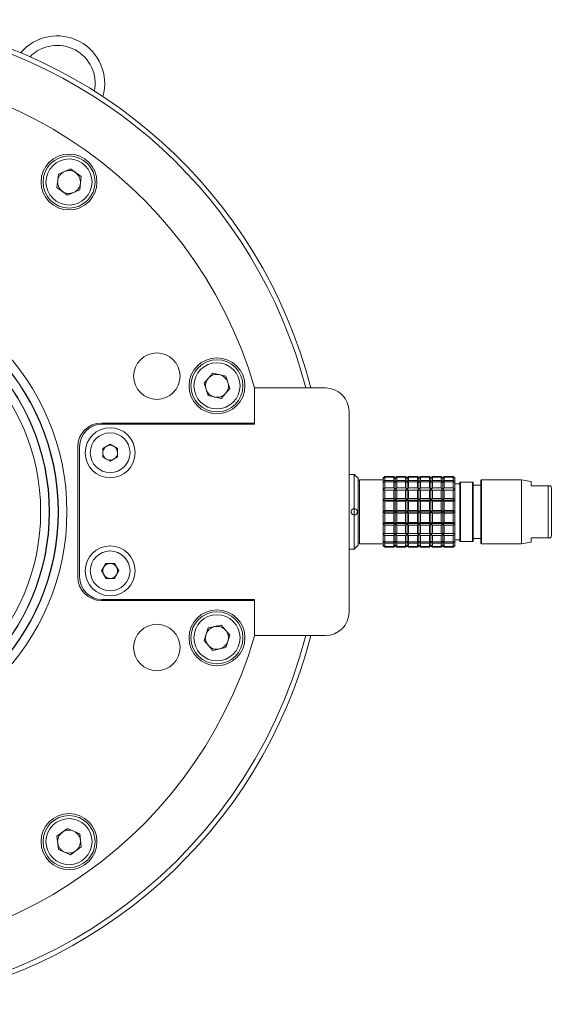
# Model space of a CAD drawing. Header units: inches. Extents: x -4.2 to 22.3, y -10.2 to 17.4.
# Tile 80 of 121: x 6.5 to 9.3, y 11.7 to 16.9. Entities that reach past the tile are written whole.
import ezdxf

# ---------------------------------------------------------------- set-up
doc = ezdxf.new("R2010")
doc.units = ezdxf.units.IN
doc.header["$MEASUREMENT"] = 0

msp = doc.modelspace()

# ---------------------------------------------------------------- linework, layer by layer
at = {"color": 7, "linetype": 'Continuous', "lineweight": 15}
for p, q in [((6.7205, 16.1156), (6.7843, 16.144)), ((6.8407, 16.103), (6.7843, 16.144)), ((6.7132, 16.0462), (6.7205, 16.1156)), ((6.8334, 16.0336), (6.8407, 16.103)), ((6.7132, 16.0462), (6.7697, 16.0052)), ((6.8334, 16.0336), (6.7697, 16.0052)), ((7.4919, 15.0111), (7.5386, 15.063)), ((7.5386, 15.063), (7.6069, 15.0485)), ((7.4919, 15.0111), (7.5135, 14.9447)), ((7.6285, 14.9821), (7.6069, 15.0485)), ((7.5818, 14.9302), (7.6285, 14.9821)), ((7.7597, 14.9857), (7.7597, 14.7994)), ((8.1347, 14.9854), (7.7597, 14.9854)), ((7.7597, 14.9854), (7.7597, 14.7944)), ((7.5818, 14.9302), (7.5135, 14.9447)), ((8.2597, 13.8004), (8.2597, 14.8604)), ((7.7597, 14.7994), (6.9477, 14.7994)), ((7.7597, 14.7944), (6.9527, 14.7944)), ((6.9552, 14.6653), (6.9944, 14.6883)), ((6.9944, 14.6883), (7.0339, 14.6659)), ((6.8227, 14.6744), (6.8227, 13.9864)), ((6.8327, 14.6744), (6.8327, 13.9864)), ((6.9555, 14.6199), (6.9552, 14.6653)), ((7.0339, 14.6659), (7.0342, 14.6204)), ((6.995, 14.5974), (6.9555, 14.6199)), ((7.0342, 14.6204), (6.995, 14.5974)), ((8.2873, 14.5272), (8.2597, 14.5272)), ((8.307, 14.5075), (8.2873, 14.5272)), ((8.2873, 14.347), (8.2873, 14.5272)), ((8.307, 14.1532), (8.307, 14.5075)), ((8.4408, 14.4997), (8.3148, 14.4997)), ((8.4487, 14.5174), (8.4408, 14.5095)), ((8.4408, 14.5068), (8.4487, 14.5157)), ((8.4487, 14.513), (8.4408, 14.5068)), ((8.4408, 14.5095), (8.4408, 14.5068)), ((8.4408, 14.5068), (8.4408, 14.4855)), ((8.4408, 14.4855), (8.4487, 14.496)), ((8.4487, 14.4883), (8.4408, 14.4855)), ((8.4408, 14.4855), (8.4408, 14.4455)), ((8.4959, 14.5174), (8.4487, 14.5174)), ((8.4487, 14.5157), (8.4487, 14.5174)), ((8.4487, 14.5157), (8.4959, 14.5157)), ((8.4487, 14.496), (8.4487, 14.513)), ((8.4959, 14.513), (8.4487, 14.513)), ((8.4487, 14.496), (8.4959, 14.496)), ((8.4487, 14.4564), (8.4487, 14.4883)), ((8.4959, 14.4883), (8.4487, 14.4883)), ((8.5038, 14.5095), (8.4959, 14.5174)), ((8.4959, 14.5157), (8.4959, 14.5174)), ((8.4959, 14.5157), (8.5038, 14.5068)), ((8.4959, 14.496), (8.4959, 14.513)), ((8.5038, 14.5068), (8.4959, 14.513)), ((8.4959, 14.496), (8.5038, 14.4855)), ((8.4959, 14.4564), (8.4959, 14.4883)), ((8.5038, 14.4855), (8.4959, 14.4883)), ((8.5117, 14.5174), (8.5038, 14.5095)), ((8.5038, 14.5068), (8.5117, 14.5157)), ((8.5117, 14.513), (8.5038, 14.5068)), ((8.5038, 14.5068), (8.5038, 14.5095)), ((8.5038, 14.4855), (8.5038, 14.5068)), ((8.5038, 14.4855), (8.5117, 14.496)), ((8.5117, 14.4883), (8.5038, 14.4855)), ((8.5038, 14.4455), (8.5038, 14.4855)), ((8.5589, 14.5174), (8.5117, 14.5174)), ((8.5117, 14.5157), (8.5117, 14.5174)), ((8.5117, 14.5157), (8.5589, 14.5157)), ((8.5117, 14.496), (8.5117, 14.513)), ((8.5589, 14.513), (8.5117, 14.513)), ((8.5117, 14.496), (8.5589, 14.496)), ((8.5117, 14.4564), (8.5117, 14.4883)), ((8.5589, 14.4883), (8.5117, 14.4883)), ((8.5668, 14.5095), (8.5589, 14.5174)), ((8.5589, 14.5157), (8.5589, 14.5174)), ((8.5589, 14.5157), (8.5668, 14.5068)), ((8.5589, 14.496), (8.5589, 14.513)), ((8.5668, 14.5068), (8.5589, 14.513)), ((8.5589, 14.496), (8.5668, 14.4855)), ((8.5589, 14.4564), (8.5589, 14.4883)), ((8.5668, 14.4855), (8.5589, 14.4883)), ((8.5747, 14.5174), (8.5668, 14.5095)), ((8.5668, 14.5068), (8.5747, 14.5157)), ((8.5747, 14.513), (8.5668, 14.5068)), ((8.5668, 14.5068), (8.5668, 14.5095)), ((8.5668, 14.4855), (8.5668, 14.5068)), ((8.5668, 14.4855), (8.5747, 14.496)), ((8.5747, 14.4883), (8.5668, 14.4855)), ((8.5668, 14.4455), (8.5668, 14.4855)), ((8.6219, 14.5174), (8.5747, 14.5174)), ((8.5747, 14.5157), (8.5747, 14.5174)), ((8.5747, 14.5157), (8.6219, 14.5157)), ((8.5747, 14.496), (8.5747, 14.513)), ((8.6219, 14.513), (8.5747, 14.513)), ((8.5747, 14.496), (8.6219, 14.496)), ((8.5747, 14.4564), (8.5747, 14.4883)), ((8.6219, 14.4883), (8.5747, 14.4883)), ((8.6298, 14.5095), (8.6219, 14.5174)), ((8.6219, 14.5157), (8.6219, 14.5174)), ((8.6219, 14.5157), (8.6298, 14.5068)), ((8.6219, 14.496), (8.6219, 14.513)), ((8.6298, 14.5068), (8.6219, 14.513)), ((8.6219, 14.496), (8.6298, 14.4855)), ((8.6219, 14.4564), (8.6219, 14.4883)), ((8.6298, 14.4855), (8.6219, 14.4883)), ((8.6377, 14.5174), (8.6298, 14.5095)), ((8.6298, 14.5068), (8.6377, 14.5157)), ((8.6377, 14.513), (8.6298, 14.5068)), ((8.6298, 14.5068), (8.6298, 14.5095)), ((8.6298, 14.4855), (8.6298, 14.5068)), ((8.6298, 14.4855), (8.6377, 14.496)), ((8.6377, 14.4883), (8.6298, 14.4855)), ((8.6298, 14.4455), (8.6298, 14.4855)), ((8.6849, 14.5174), (8.6377, 14.5174)), ((8.6377, 14.5157), (8.6377, 14.5174)), ((8.6377, 14.5157), (8.6849, 14.5157)), ((8.6377, 14.496), (8.6377, 14.513)), ((8.6849, 14.513), (8.6377, 14.513)), ((8.6377, 14.496), (8.6849, 14.496)), ((8.6377, 14.4564), (8.6377, 14.4883)), ((8.6849, 14.4883), (8.6377, 14.4883)), ((8.6928, 14.5095), (8.6849, 14.5174)), ((8.6849, 14.5157), (8.6849, 14.5174)), ((8.6849, 14.5157), (8.6928, 14.5068)), ((8.6849, 14.496), (8.6849, 14.513)), ((8.6928, 14.5068), (8.6849, 14.513)), ((8.6849, 14.496), (8.6928, 14.4855)), ((8.6849, 14.4564), (8.6849, 14.4883)), ((8.6928, 14.4855), (8.6849, 14.4883)), ((8.7007, 14.5174), (8.6928, 14.5095)), ((8.6928, 14.5068), (8.7007, 14.5157)), ((8.7007, 14.513), (8.6928, 14.5068)), ((8.6928, 14.5068), (8.6928, 14.5095)), ((8.6928, 14.4855), (8.6928, 14.5068)), ((8.6928, 14.4855), (8.7007, 14.496)), ((8.7007, 14.4883), (8.6928, 14.4855)), ((8.6928, 14.4455), (8.6928, 14.4855)), ((8.7479, 14.5174), (8.7007, 14.5174)), ((8.7007, 14.5157), (8.7007, 14.5174)), ((8.7007, 14.5157), (8.7479, 14.5157)), ((8.7007, 14.496), (8.7007, 14.513)), ((8.7479, 14.513), (8.7007, 14.513)), ((8.7007, 14.496), (8.7479, 14.496)), ((8.7007, 14.4564), (8.7007, 14.4883)), ((8.7479, 14.4883), (8.7007, 14.4883)), ((8.7558, 14.5095), (8.7479, 14.5174)), ((8.7479, 14.5157), (8.7479, 14.5174)), ((8.7479, 14.5157), (8.7558, 14.5068)), ((8.7479, 14.496), (8.7479, 14.513)), ((8.7558, 14.5068), (8.7479, 14.513)), ((8.7479, 14.496), (8.7558, 14.4855)), ((8.7479, 14.4564), (8.7479, 14.4883)), ((8.7558, 14.4855), (8.7479, 14.4883)), ((8.7636, 14.5174), (8.7558, 14.5095)), ((8.7558, 14.5068), (8.7636, 14.5157)), ((8.7636, 14.513), (8.7558, 14.5068)), ((8.7558, 14.5068), (8.7558, 14.5095)), ((8.7558, 14.4855), (8.7558, 14.5068)), ((8.7558, 14.4855), (8.7636, 14.496)), ((8.7636, 14.4883), (8.7558, 14.4855)), ((8.7558, 14.4455), (8.7558, 14.4855)), ((8.8109, 14.5174), (8.7636, 14.5174)), ((8.7636, 14.5157), (8.7636, 14.5174)), ((8.7636, 14.5157), (8.8109, 14.5157)), ((8.7636, 14.496), (8.7636, 14.513)), ((8.8109, 14.513), (8.7636, 14.513)), ((8.7636, 14.496), (8.8109, 14.496)), ((8.7636, 14.4564), (8.7636, 14.4883)), ((8.8109, 14.4883), (8.7636, 14.4883)), ((8.8188, 14.5095), (8.8109, 14.5174)), ((8.8109, 14.5157), (8.8109, 14.5174)), ((8.8109, 14.5157), (8.8188, 14.5068)), ((8.8109, 14.496), (8.8109, 14.513)), ((8.8188, 14.5068), (8.8109, 14.513)), ((8.8109, 14.496), (8.8188, 14.4855)), ((8.8109, 14.4564), (8.8109, 14.4883)), ((8.8188, 14.4855), (8.8109, 14.4883)), ((8.8188, 14.5068), (8.8188, 14.5095)), ((8.8188, 14.4855), (8.8188, 14.5068)), ((8.8188, 14.4455), (8.8188, 14.4855)), ((8.8463, 14.478), (8.8188, 14.478)), ((8.8463, 14.4879), (8.8463, 14.1729)), ((8.8503, 14.4879), (8.8463, 14.4879)), ((8.8503, 14.1729), (8.8503, 14.4879)), ((8.9133, 14.4879), (8.8503, 14.4879)), ((8.9133, 14.1729), (8.9133, 14.4879)), ((8.9172, 14.4879), (8.9133, 14.4879)), ((8.9172, 14.1729), (8.9172, 14.4879)), ((8.9605, 14.4997), (8.9566, 14.4957)), ((8.9566, 14.4957), (8.9566, 14.165)), ((9.1731, 14.4997), (8.9605, 14.4997)), ((8.9605, 14.1611), (8.9605, 14.4997)), ((9.2243, 14.4906), (9.1731, 14.4997)), ((9.1731, 14.1611), (9.1731, 14.4997)), ((9.2243, 14.4682), (9.2243, 14.4906)), ((8.4408, 14.4455), (8.4487, 14.4564)), ((8.4487, 14.4446), (8.4408, 14.4455)), ((8.4408, 14.4455), (8.4408, 14.3916)), ((8.4408, 14.4455), (8.5038, 14.4455)), ((8.4487, 14.4564), (8.4959, 14.4564)), ((8.4487, 14.4015), (8.4487, 14.4446)), ((8.4959, 14.4446), (8.4487, 14.4446)), ((8.4959, 14.4564), (8.5038, 14.4455)), ((8.5038, 14.4455), (8.4959, 14.4446)), ((8.4959, 14.4015), (8.4959, 14.4446)), ((8.5038, 14.4455), (8.5117, 14.4564)), ((8.5038, 14.3916), (8.5038, 14.4455)), ((8.5117, 14.4446), (8.5038, 14.4455)), ((8.5038, 14.4455), (8.5668, 14.4455)), ((8.5117, 14.4564), (8.5589, 14.4564)), ((8.5117, 14.4015), (8.5117, 14.4446)), ((8.5589, 14.4446), (8.5117, 14.4446)), ((8.5589, 14.4564), (8.5668, 14.4455)), ((8.5668, 14.4455), (8.5589, 14.4446)), ((8.5589, 14.4015), (8.5589, 14.4446)), ((8.5668, 14.4455), (8.5747, 14.4564)), ((8.5668, 14.3916), (8.5668, 14.4455)), ((8.5747, 14.4446), (8.5668, 14.4455)), ((8.5668, 14.4455), (8.6298, 14.4455)), ((8.5747, 14.4564), (8.6219, 14.4564)), ((8.5747, 14.4015), (8.5747, 14.4446)), ((8.6219, 14.4446), (8.5747, 14.4446)), ((8.6219, 14.4564), (8.6298, 14.4455)), ((8.6298, 14.4455), (8.6219, 14.4446)), ((8.6219, 14.4015), (8.6219, 14.4446)), ((8.6298, 14.4455), (8.6377, 14.4564)), ((8.6298, 14.3916), (8.6298, 14.4455)), ((8.6377, 14.4446), (8.6298, 14.4455)), ((8.6298, 14.4455), (8.6928, 14.4455)), ((8.6377, 14.4564), (8.6849, 14.4564)), ((8.6377, 14.4015), (8.6377, 14.4446)), ((8.6849, 14.4446), (8.6377, 14.4446)), ((8.6849, 14.4564), (8.6928, 14.4455)), ((8.6928, 14.4455), (8.6849, 14.4446)), ((8.6849, 14.4015), (8.6849, 14.4446)), ((8.6928, 14.4455), (8.7007, 14.4564)), ((8.6928, 14.3916), (8.6928, 14.4455)), ((8.7007, 14.4446), (8.6928, 14.4455)), ((8.6928, 14.4455), (8.7558, 14.4455)), ((8.7007, 14.4564), (8.7479, 14.4564)), ((8.7007, 14.4015), (8.7007, 14.4446)), ((8.7479, 14.4446), (8.7007, 14.4446)), ((8.7479, 14.4564), (8.7558, 14.4455)), ((8.7558, 14.4455), (8.7479, 14.4446)), ((8.7479, 14.4015), (8.7479, 14.4446)), ((8.7558, 14.4455), (8.7636, 14.4564)), ((8.7558, 14.3916), (8.7558, 14.4455)), ((8.7636, 14.4446), (8.7558, 14.4455)), ((8.7558, 14.4455), (8.8188, 14.4455)), ((8.7636, 14.4564), (8.8109, 14.4564)), ((8.7636, 14.4015), (8.7636, 14.4446)), ((8.8109, 14.4446), (8.7636, 14.4446)), ((8.8109, 14.4564), (8.8188, 14.4455)), ((8.8188, 14.4455), (8.8109, 14.4446)), ((8.8109, 14.4015), (8.8109, 14.4446)), ((8.8188, 14.3916), (8.8188, 14.4455)), ((8.9566, 14.4721), (8.9172, 14.4721)), ((9.2959, 14.4682), (9.2243, 14.4682)), ((9.3034, 14.4682), (9.2959, 14.4682)), ((9.3143, 14.4682), (9.3034, 14.4682)), ((9.3143, 14.1926), (9.3143, 14.4682)), ((8.4408, 14.3916), (8.4487, 14.4015)), ((8.4408, 14.3916), (8.4408, 14.3304)), ((8.4487, 14.387), (8.4408, 14.3916)), ((8.4408, 14.3916), (8.5038, 14.3916)), ((8.4487, 14.4015), (8.4959, 14.4015)), ((8.4487, 14.3381), (8.4487, 14.387)), ((8.4959, 14.387), (8.4487, 14.387)), ((8.4959, 14.4015), (8.5038, 14.3916)), ((8.5038, 14.3916), (8.4959, 14.387)), ((8.4959, 14.3381), (8.4959, 14.387)), ((8.5038, 14.3916), (8.5117, 14.4015)), ((8.5038, 14.3304), (8.5038, 14.3916)), ((8.5117, 14.387), (8.5038, 14.3916)), ((8.5038, 14.3916), (8.5668, 14.3916)), ((8.5117, 14.4015), (8.5589, 14.4015)), ((8.5117, 14.3381), (8.5117, 14.387)), ((8.5589, 14.387), (8.5117, 14.387)), ((8.5589, 14.4015), (8.5668, 14.3916)), ((8.5668, 14.3916), (8.5589, 14.387)), ((8.5589, 14.3381), (8.5589, 14.387)), ((8.5668, 14.3916), (8.5747, 14.4015)), ((8.5668, 14.3304), (8.5668, 14.3916)), ((8.5747, 14.387), (8.5668, 14.3916)), ((8.5668, 14.3916), (8.6298, 14.3916)), ((8.5747, 14.4015), (8.6219, 14.4015)), ((8.5747, 14.3381), (8.5747, 14.387)), ((8.6219, 14.387), (8.5747, 14.387)), ((8.6219, 14.4015), (8.6298, 14.3916)), ((8.6298, 14.3916), (8.6219, 14.387)), ((8.6219, 14.3381), (8.6219, 14.387)), ((8.6298, 14.3916), (8.6377, 14.4015)), ((8.6298, 14.3304), (8.6298, 14.3916)), ((8.6377, 14.387), (8.6298, 14.3916)), ((8.6298, 14.3916), (8.6928, 14.3916)), ((8.6377, 14.4015), (8.6849, 14.4015)), ((8.6377, 14.3381), (8.6377, 14.387)), ((8.6849, 14.387), (8.6377, 14.387)), ((8.6849, 14.4015), (8.6928, 14.3916)), ((8.6928, 14.3916), (8.6849, 14.387)), ((8.6849, 14.3381), (8.6849, 14.387)), ((8.6928, 14.3916), (8.7007, 14.4015)), ((8.6928, 14.3304), (8.6928, 14.3916)), ((8.7007, 14.387), (8.6928, 14.3916)), ((8.6928, 14.3916), (8.7558, 14.3916)), ((8.7007, 14.4015), (8.7479, 14.4015)), ((8.7007, 14.3381), (8.7007, 14.387)), ((8.7479, 14.387), (8.7007, 14.387)), ((8.7479, 14.4015), (8.7558, 14.3916)), ((8.7558, 14.3916), (8.7479, 14.387)), ((8.7479, 14.3381), (8.7479, 14.387)), ((8.7558, 14.3916), (8.7636, 14.4015)), ((8.7558, 14.3304), (8.7558, 14.3916)), ((8.7636, 14.387), (8.7558, 14.3916)), ((8.7558, 14.3916), (8.8188, 14.3916)), ((8.7636, 14.4015), (8.8109, 14.4015)), ((8.7636, 14.3381), (8.7636, 14.387)), ((8.8109, 14.387), (8.7636, 14.387)), ((8.8109, 14.4015), (8.8188, 14.3916)), ((8.8188, 14.3916), (8.8109, 14.387)), ((8.8109, 14.3381), (8.8109, 14.387)), ((8.8188, 14.3304), (8.8188, 14.3916)), ((8.2873, 14.3137), (8.2873, 14.347)), ((8.4408, 14.3304), (8.4487, 14.3381)), ((8.4408, 14.3304), (8.5038, 14.3304)), ((8.4487, 14.3227), (8.4408, 14.3304)), ((8.4408, 14.3304), (8.4408, 14.2691)), ((8.4487, 14.3381), (8.4959, 14.3381)), ((8.4959, 14.3227), (8.4487, 14.3227)), ((8.4487, 14.2737), (8.4487, 14.3227)), ((8.4959, 14.3381), (8.5038, 14.3304)), ((8.5038, 14.3304), (8.4959, 14.3227)), ((8.4959, 14.2737), (8.4959, 14.3227)), ((8.5038, 14.3304), (8.5117, 14.3381)), ((8.5038, 14.2691), (8.5038, 14.3304)), ((8.5038, 14.3304), (8.5668, 14.3304)), ((8.5117, 14.3227), (8.5038, 14.3304)), ((8.5117, 14.3381), (8.5589, 14.3381)), ((8.5589, 14.3227), (8.5117, 14.3227)), ((8.5117, 14.2737), (8.5117, 14.3227)), ((8.5589, 14.3381), (8.5668, 14.3304)), ((8.5668, 14.3304), (8.5589, 14.3227)), ((8.5589, 14.2737), (8.5589, 14.3227)), ((8.5668, 14.3304), (8.5747, 14.3381)), ((8.5668, 14.3304), (8.6298, 14.3304)), ((8.5747, 14.3227), (8.5668, 14.3304)), ((8.5668, 14.2691), (8.5668, 14.3304)), ((8.5747, 14.3381), (8.6219, 14.3381)), ((8.6219, 14.3227), (8.5747, 14.3227)), ((8.5747, 14.2737), (8.5747, 14.3227)), ((8.6219, 14.3381), (8.6298, 14.3304)), ((8.6298, 14.3304), (8.6219, 14.3227)), ((8.6219, 14.2737), (8.6219, 14.3227)), ((8.6298, 14.3304), (8.6377, 14.3381)), ((8.6377, 14.3227), (8.6298, 14.3304)), ((8.6298, 14.3304), (8.6928, 14.3304)), ((8.6298, 14.2691), (8.6298, 14.3304)), ((8.6377, 14.3381), (8.6849, 14.3381)), ((8.6849, 14.3227), (8.6377, 14.3227)), ((8.6377, 14.2737), (8.6377, 14.3227)), ((8.6849, 14.3381), (8.6928, 14.3304)), ((8.6928, 14.3304), (8.6849, 14.3227)), ((8.6849, 14.2737), (8.6849, 14.3227)), ((8.6928, 14.3304), (8.7007, 14.3381)), ((8.6928, 14.2691), (8.6928, 14.3304)), ((8.7007, 14.3227), (8.6928, 14.3304)), ((8.6928, 14.3304), (8.7558, 14.3304)), ((8.7007, 14.3381), (8.7479, 14.3381)), ((8.7007, 14.2737), (8.7007, 14.3227)), ((8.7479, 14.3227), (8.7007, 14.3227)), ((8.7479, 14.3381), (8.7558, 14.3304)), ((8.7558, 14.3304), (8.7479, 14.3227)), ((8.7479, 14.2737), (8.7479, 14.3227)), ((8.7558, 14.3304), (8.7636, 14.3381)), ((8.7636, 14.3227), (8.7558, 14.3304)), ((8.7558, 14.3304), (8.8188, 14.3304)), ((8.7558, 14.2691), (8.7558, 14.3304)), ((8.7636, 14.3381), (8.8109, 14.3381)), ((8.8109, 14.3227), (8.7636, 14.3227)), ((8.7636, 14.2737), (8.7636, 14.3227)), ((8.8109, 14.3381), (8.8188, 14.3304)), ((8.8188, 14.3304), (8.8109, 14.3227)), ((8.8109, 14.2737), (8.8109, 14.3227)), ((8.8188, 14.2691), (8.8188, 14.3304)), ((8.2873, 14.1335), (8.2873, 14.3137)), ((8.4408, 14.2691), (8.4487, 14.2737)), ((8.5038, 14.2691), (8.4408, 14.2691)), ((8.4487, 14.2592), (8.4408, 14.2691)), ((8.4408, 14.2691), (8.4408, 14.2152)), ((8.4487, 14.2737), (8.4959, 14.2737)), ((8.4959, 14.2737), (8.5038, 14.2691)), ((8.5038, 14.2691), (8.4959, 14.2592)), ((8.5038, 14.2691), (8.5117, 14.2737)), ((8.5668, 14.2691), (8.5038, 14.2691)), ((8.5038, 14.2152), (8.5038, 14.2691)), ((8.5117, 14.2592), (8.5038, 14.2691)), ((8.5117, 14.2737), (8.5589, 14.2737)), ((8.5589, 14.2737), (8.5668, 14.2691)), ((8.5668, 14.2691), (8.5589, 14.2592)), ((8.5668, 14.2691), (8.5747, 14.2737)), ((8.6298, 14.2691), (8.5668, 14.2691)), ((8.5668, 14.2152), (8.5668, 14.2691)), ((8.5747, 14.2592), (8.5668, 14.2691)), ((8.5747, 14.2737), (8.6219, 14.2737)), ((8.6219, 14.2737), (8.6298, 14.2691)), ((8.6298, 14.2691), (8.6219, 14.2592)), ((8.6298, 14.2691), (8.6377, 14.2737)), ((8.6928, 14.2691), (8.6298, 14.2691)), ((8.6377, 14.2592), (8.6298, 14.2691)), ((8.6298, 14.2152), (8.6298, 14.2691)), ((8.6377, 14.2737), (8.6849, 14.2737)), ((8.6849, 14.2737), (8.6928, 14.2691)), ((8.6928, 14.2691), (8.6849, 14.2592)), ((8.6928, 14.2691), (8.7007, 14.2737)), ((8.7558, 14.2691), (8.6928, 14.2691)), ((8.6928, 14.2152), (8.6928, 14.2691)), ((8.7007, 14.2592), (8.6928, 14.2691)), ((8.7007, 14.2737), (8.7479, 14.2737)), ((8.7479, 14.2737), (8.7558, 14.2691)), ((8.7558, 14.2691), (8.7479, 14.2592)), ((8.7558, 14.2691), (8.7636, 14.2737)), ((8.8188, 14.2691), (8.7558, 14.2691)), ((8.7636, 14.2592), (8.7558, 14.2691)), ((8.7558, 14.2152), (8.7558, 14.2691)), ((8.7636, 14.2737), (8.8109, 14.2737)), ((8.8109, 14.2737), (8.8188, 14.2691)), ((8.8188, 14.2691), (8.8109, 14.2592)), ((8.8188, 14.2152), (8.8188, 14.2691)), ((8.4408, 14.2152), (8.4487, 14.2162)), ((8.4959, 14.2592), (8.4487, 14.2592)), ((8.4487, 14.2162), (8.4487, 14.2592)), ((8.4487, 14.2162), (8.4959, 14.2162)), ((8.4959, 14.2162), (8.4959, 14.2592)), ((8.4959, 14.2162), (8.5038, 14.2152)), ((8.5038, 14.2152), (8.5117, 14.2162)), ((8.5117, 14.2162), (8.5117, 14.2592)), ((8.5589, 14.2592), (8.5117, 14.2592)), ((8.5117, 14.2162), (8.5589, 14.2162)), ((8.5589, 14.2162), (8.5589, 14.2592)), ((8.5589, 14.2162), (8.5668, 14.2152)), ((8.5668, 14.2152), (8.5747, 14.2162)), ((8.6219, 14.2592), (8.5747, 14.2592)), ((8.5747, 14.2162), (8.5747, 14.2592)), ((8.5747, 14.2162), (8.6219, 14.2162)), ((8.6219, 14.2162), (8.6219, 14.2592)), ((8.6219, 14.2162), (8.6298, 14.2152)), ((8.6298, 14.2152), (8.6377, 14.2162)), ((8.6849, 14.2592), (8.6377, 14.2592)), ((8.6377, 14.2162), (8.6377, 14.2592)), ((8.6377, 14.2162), (8.6849, 14.2162)), ((8.6849, 14.2162), (8.6849, 14.2592)), ((8.6849, 14.2162), (8.6928, 14.2152)), ((8.6928, 14.2152), (8.7007, 14.2162)), ((8.7479, 14.2592), (8.7007, 14.2592)), ((8.7007, 14.2162), (8.7007, 14.2592)), ((8.7007, 14.2162), (8.7479, 14.2162)), ((8.7479, 14.2162), (8.7479, 14.2592)), ((8.7479, 14.2162), (8.7558, 14.2152)), ((8.7558, 14.2152), (8.7636, 14.2162)), ((8.7636, 14.2162), (8.7636, 14.2592)), ((8.8109, 14.2592), (8.7636, 14.2592)), ((8.7636, 14.2162), (8.8109, 14.2162)), ((8.8109, 14.2162), (8.8109, 14.2592)), ((8.8109, 14.2162), (8.8188, 14.2152)), ((8.4408, 14.2152), (8.5038, 14.2152)), ((8.4487, 14.2044), (8.4408, 14.2152)), ((8.4408, 14.2152), (8.4408, 14.1752)), ((8.4408, 14.1752), (8.4487, 14.1724)), ((8.4487, 14.1647), (8.4408, 14.1752)), ((8.4408, 14.1752), (8.4408, 14.154)), ((8.4959, 14.2044), (8.4487, 14.2044)), ((8.4487, 14.1724), (8.4487, 14.2044)), ((8.4487, 14.1724), (8.4959, 14.1724)), ((8.4959, 14.1647), (8.4487, 14.1647)), ((8.4487, 14.1477), (8.4487, 14.1647)), ((8.5038, 14.2152), (8.4959, 14.2044)), ((8.4959, 14.1724), (8.4959, 14.2044)), ((8.4959, 14.1724), (8.5038, 14.1752)), ((8.5038, 14.1752), (8.4959, 14.1647)), ((8.4959, 14.1477), (8.4959, 14.1647)), ((8.5038, 14.2152), (8.5668, 14.2152)), ((8.5117, 14.2044), (8.5038, 14.2152)), ((8.5038, 14.1752), (8.5038, 14.2152)), ((8.5038, 14.1752), (8.5117, 14.1724)), ((8.5038, 14.154), (8.5038, 14.1752)), ((8.5117, 14.1647), (8.5038, 14.1752)), ((8.5589, 14.2044), (8.5117, 14.2044)), ((8.5117, 14.1724), (8.5117, 14.2044)), ((8.5117, 14.1724), (8.5589, 14.1724)), ((8.5117, 14.1477), (8.5117, 14.1647)), ((8.5589, 14.1647), (8.5117, 14.1647)), ((8.5668, 14.2152), (8.5589, 14.2044)), ((8.5589, 14.1724), (8.5589, 14.2044)), ((8.5589, 14.1724), (8.5668, 14.1752)), ((8.5668, 14.1752), (8.5589, 14.1647)), ((8.5589, 14.1477), (8.5589, 14.1647)), ((8.5668, 14.2152), (8.6298, 14.2152)), ((8.5668, 14.1752), (8.5668, 14.2152)), ((8.5747, 14.2044), (8.5668, 14.2152)), ((8.5668, 14.1752), (8.5747, 14.1724)), ((8.5747, 14.1647), (8.5668, 14.1752)), ((8.5668, 14.154), (8.5668, 14.1752)), ((8.6219, 14.2044), (8.5747, 14.2044)), ((8.5747, 14.1724), (8.5747, 14.2044)), ((8.5747, 14.1724), (8.6219, 14.1724)), ((8.6219, 14.1647), (8.5747, 14.1647)), ((8.5747, 14.1477), (8.5747, 14.1647)), ((8.6298, 14.2152), (8.6219, 14.2044)), ((8.6219, 14.1724), (8.6219, 14.2044)), ((8.6219, 14.1724), (8.6298, 14.1752)), ((8.6298, 14.1752), (8.6219, 14.1647)), ((8.6219, 14.1477), (8.6219, 14.1647)), ((8.6298, 14.2152), (8.6928, 14.2152)), ((8.6377, 14.2044), (8.6298, 14.2152)), ((8.6298, 14.1752), (8.6298, 14.2152)), ((8.6298, 14.1752), (8.6377, 14.1724)), ((8.6377, 14.1647), (8.6298, 14.1752)), ((8.6298, 14.154), (8.6298, 14.1752)), ((8.6849, 14.2044), (8.6377, 14.2044)), ((8.6377, 14.1724), (8.6377, 14.2044)), ((8.6377, 14.1724), (8.6849, 14.1724)), ((8.6849, 14.1647), (8.6377, 14.1647)), ((8.6377, 14.1477), (8.6377, 14.1647)), ((8.6928, 14.2152), (8.6849, 14.2044)), ((8.6849, 14.1724), (8.6849, 14.2044)), ((8.6849, 14.1724), (8.6928, 14.1752)), ((8.6928, 14.1752), (8.6849, 14.1647)), ((8.6849, 14.1477), (8.6849, 14.1647)), ((8.6928, 14.2152), (8.7558, 14.2152)), ((8.6928, 14.1752), (8.6928, 14.2152)), ((8.7007, 14.2044), (8.6928, 14.2152)), ((8.6928, 14.1752), (8.7007, 14.1724)), ((8.6928, 14.154), (8.6928, 14.1752)), ((8.7007, 14.1647), (8.6928, 14.1752)), ((8.7007, 14.1724), (8.7007, 14.2044)), ((8.7479, 14.2044), (8.7007, 14.2044)), ((8.7007, 14.1724), (8.7479, 14.1724)), ((8.7007, 14.1477), (8.7007, 14.1647)), ((8.7479, 14.1647), (8.7007, 14.1647)), ((8.7558, 14.2152), (8.7479, 14.2044)), ((8.7479, 14.1724), (8.7479, 14.2044)), ((8.7479, 14.1724), (8.7558, 14.1752)), ((8.7558, 14.1752), (8.7479, 14.1647)), ((8.7479, 14.1477), (8.7479, 14.1647)), ((8.7558, 14.2152), (8.8188, 14.2152)), ((8.7636, 14.2044), (8.7558, 14.2152)), ((8.7558, 14.1752), (8.7558, 14.2152)), ((8.7558, 14.1752), (8.7636, 14.1724)), ((8.7636, 14.1647), (8.7558, 14.1752)), ((8.7558, 14.154), (8.7558, 14.1752)), ((8.8109, 14.2044), (8.7636, 14.2044)), ((8.7636, 14.1724), (8.7636, 14.2044)), ((8.7636, 14.1724), (8.8109, 14.1724)), ((8.8109, 14.1647), (8.7636, 14.1647)), ((8.7636, 14.1477), (8.7636, 14.1647)), ((8.8188, 14.2152), (8.8109, 14.2044)), ((8.8109, 14.1724), (8.8109, 14.2044)), ((8.8109, 14.1724), (8.8188, 14.1752)), ((8.8188, 14.1752), (8.8109, 14.1647)), ((8.8109, 14.1477), (8.8109, 14.1647)), ((8.8188, 14.1752), (8.8188, 14.2152)), ((8.8188, 14.1827), (8.8463, 14.1827)), ((8.8188, 14.154), (8.8188, 14.1752)), ((8.8463, 14.1729), (8.8503, 14.1729)), ((8.8503, 14.1729), (8.9133, 14.1729)), ((8.9133, 14.1729), (8.9172, 14.1729)), ((8.9172, 14.1886), (8.9566, 14.1886)), ((8.9566, 14.165), (8.9605, 14.1611)), ((9.1731, 14.1611), (9.2243, 14.1701)), ((9.2243, 14.1701), (9.2243, 14.1926)), ((9.2243, 14.1926), (9.2959, 14.1926)), ((9.2959, 14.1926), (9.3034, 14.1926)), ((9.3034, 14.1926), (9.3143, 14.1926)), ((8.2597, 14.1335), (8.2873, 14.1335)), ((8.2873, 14.1335), (8.307, 14.1532)), ((8.3148, 14.1611), (8.4408, 14.1611)), ((8.4408, 14.154), (8.4487, 14.1477)), ((8.4487, 14.145), (8.4408, 14.154)), ((8.4408, 14.154), (8.4408, 14.1512)), ((8.4408, 14.1512), (8.4487, 14.1434)), ((8.4487, 14.1477), (8.4959, 14.1477)), ((8.4959, 14.145), (8.4487, 14.145)), ((8.4487, 14.1434), (8.4487, 14.145)), ((8.4487, 14.1434), (8.4959, 14.1434)), ((8.4959, 14.1477), (8.5038, 14.154)), ((8.5038, 14.154), (8.4959, 14.145)), ((8.4959, 14.1434), (8.5038, 14.1512)), ((8.4959, 14.1434), (8.4959, 14.145)), ((8.5038, 14.154), (8.5117, 14.1477)), ((8.5038, 14.1512), (8.5038, 14.154)), ((8.5117, 14.145), (8.5038, 14.154)), ((8.5038, 14.1512), (8.5117, 14.1434)), ((8.5117, 14.1477), (8.5589, 14.1477)), ((8.5117, 14.1434), (8.5117, 14.145)), ((8.5589, 14.145), (8.5117, 14.145)), ((8.5117, 14.1434), (8.5589, 14.1434)), ((8.5589, 14.1477), (8.5668, 14.154)), ((8.5668, 14.154), (8.5589, 14.145)), ((8.5589, 14.1434), (8.5668, 14.1512)), ((8.5589, 14.1434), (8.5589, 14.145)), ((8.5668, 14.154), (8.5747, 14.1477)), ((8.5747, 14.145), (8.5668, 14.154)), ((8.5668, 14.1512), (8.5668, 14.154)), ((8.5668, 14.1512), (8.5747, 14.1434)), ((8.5747, 14.1477), (8.6219, 14.1477)), ((8.6219, 14.145), (8.5747, 14.145)), ((8.5747, 14.1434), (8.5747, 14.145)), ((8.5747, 14.1434), (8.6219, 14.1434)), ((8.6219, 14.1477), (8.6298, 14.154)), ((8.6298, 14.154), (8.6219, 14.145)), ((8.6219, 14.1434), (8.6298, 14.1512)), ((8.6219, 14.1434), (8.6219, 14.145)), ((8.6298, 14.154), (8.6377, 14.1477)), ((8.6298, 14.1512), (8.6298, 14.154)), ((8.6377, 14.145), (8.6298, 14.154)), ((8.6298, 14.1512), (8.6377, 14.1434)), ((8.6377, 14.1477), (8.6849, 14.1477)), ((8.6377, 14.1434), (8.6377, 14.145)), ((8.6849, 14.145), (8.6377, 14.145)), ((8.6377, 14.1434), (8.6849, 14.1434)), ((8.6849, 14.1477), (8.6928, 14.154)), ((8.6928, 14.154), (8.6849, 14.145)), ((8.6849, 14.1434), (8.6928, 14.1512)), ((8.6849, 14.1434), (8.6849, 14.145)), ((8.6928, 14.154), (8.7007, 14.1477)), ((8.7007, 14.145), (8.6928, 14.154)), ((8.6928, 14.1512), (8.6928, 14.154)), ((8.6928, 14.1512), (8.7007, 14.1434)), ((8.7007, 14.1477), (8.7479, 14.1477)), ((8.7479, 14.145), (8.7007, 14.145)), ((8.7007, 14.1434), (8.7007, 14.145)), ((8.7007, 14.1434), (8.7479, 14.1434)), ((8.7479, 14.1477), (8.7558, 14.154)), ((8.7558, 14.154), (8.7479, 14.145)), ((8.7479, 14.1434), (8.7558, 14.1512)), ((8.7479, 14.1434), (8.7479, 14.145)), ((8.7558, 14.154), (8.7636, 14.1477)), ((8.7636, 14.145), (8.7558, 14.154)), ((8.7558, 14.1512), (8.7558, 14.154)), ((8.7558, 14.1512), (8.7636, 14.1434)), ((8.7636, 14.1477), (8.8109, 14.1477)), ((8.8109, 14.145), (8.7636, 14.145)), ((8.7636, 14.1434), (8.7636, 14.145)), ((8.7636, 14.1434), (8.8109, 14.1434)), ((8.8109, 14.1477), (8.8188, 14.154)), ((8.8188, 14.154), (8.8109, 14.145)), ((8.8109, 14.1434), (8.8188, 14.1512)), ((8.8109, 14.1434), (8.8109, 14.145)), ((8.8188, 14.1512), (8.8188, 14.154)), ((8.9605, 14.1611), (9.1731, 14.1611)), ((6.9493, 14.0179), (6.972, 14.0572)), ((6.972, 13.9785), (6.9493, 14.0179)), ((6.972, 14.0572), (7.0174, 14.0572)), ((7.0174, 14.0572), (7.0402, 14.0179)), ((7.0402, 14.0179), (7.0174, 13.9785)), ((7.0174, 13.9785), (6.972, 13.9785)), ((6.9477, 13.8614), (7.7597, 13.8614)), ((6.9527, 13.8664), (7.7597, 13.8664)), ((7.7597, 13.8664), (7.7597, 13.6754)), ((7.7597, 13.8614), (7.7597, 13.675)), ((7.5135, 13.716), (7.4919, 13.6496)), ((7.5135, 13.716), (7.5818, 13.7305)), ((7.5818, 13.7305), (7.6285, 13.6786)), ((7.5386, 13.5977), (7.4919, 13.6496)), ((7.6069, 13.6123), (7.6285, 13.6786)), ((7.7597, 13.6754), (8.1347, 13.6754)), ((7.5386, 13.5977), (7.6069, 13.6123)), ((6.7697, 12.6556), (6.7132, 12.6145)), ((6.7697, 12.6556), (6.8334, 12.6272)), ((6.7205, 12.5451), (6.7132, 12.6145)), ((6.8334, 12.6272), (6.8407, 12.5577)), ((6.7843, 12.5167), (6.8407, 12.5577)), ((6.7205, 12.5451), (6.7843, 12.5167))]:
    msp.add_line(p, q, dxfattribs=at)
at = {"color": 8, "linetype": 'Continuous', "lineweight": 15}
msp.add_line((8.3148, 14.1611), (8.3148, 14.4997), dxfattribs=at)
at = {"color": 7, "linetype": 'Continuous', "lineweight": 15}
for centre, radius in [((6.777, 16.0746), 0.148), ((6.777, 16.0746), 0.1378), ((6.777, 16.0746), 0.122), ((5.5097, 14.3304), 1.256), ((5.5097, 14.3304), 1.2108), ((5.5097, 14.3304), 1.2091), ((5.5097, 14.3304), 1.1639), ((5.5097, 14.3304), 1.1622), ((5.5097, 14.3304), 1.117), ((7.242, 15.0479), 0.123), ((7.5602, 14.9966), 0.148), ((7.5602, 14.9966), 0.1378), ((7.5602, 14.9966), 0.122), ((6.9947, 14.6429), 0.1323), ((6.9947, 14.6429), 0.1053), ((6.9947, 14.0179), 0.1323), ((6.9947, 14.0179), 0.1053), ((7.5602, 13.6641), 0.148), ((7.5602, 13.6641), 0.1378), ((7.5602, 13.6641), 0.122), ((7.242, 13.6128), 0.123), ((6.777, 12.5861), 0.148), ((6.777, 12.5861), 0.1378), ((6.777, 12.5861), 0.122)]:
    msp.add_circle(centre, radius, dxfattribs=at)
for centre, radius, start, end in [((5.5097, 14.3304), 2.63, 14.4213, 81.7349), ((6.714, 16.5954), 0.252, 62, 139.8155), ((6.714, 16.5954), 0.2016, 348.6143, 135.3857), ((6.714, 16.5954), 0.252, 344.1845, 62), ((5.5097, 14.3304), 2.3435, 16.2392, 343.7608), ((6.777, 16.0746), 0.0605, 114, 174), ((6.777, 16.0746), 0.0605, 54, 114), ((6.777, 16.0746), 0.0605, 354, 54), ((6.777, 16.0746), 0.0605, 174, 234), ((6.777, 16.0746), 0.0605, 294, 354), ((6.777, 16.0746), 0.0605, 234, 294), ((7.5602, 14.9966), 0.0605, 78, 138), ((7.5602, 14.9966), 0.0605, 18, 78), ((7.5602, 14.9966), 0.0605, 138, 198), ((7.5602, 14.9966), 0.0605, 318, 18), ((7.5602, 14.9966), 0.0605, 198, 258), ((7.5602, 14.9966), 0.0605, 258, 318), ((8.1347, 14.8604), 0.125, 0, 90), ((6.9477, 14.6744), 0.125, 90, 180), ((6.9527, 14.6744), 0.12, 90, 180), ((6.9947, 14.6429), 0.0394, 120.3929, 180.3929), ((6.9947, 14.6429), 0.0394, 180.3929, 240.3929), ((6.9947, 14.6429), 0.0394, 60.3929, 120.3929), ((6.9947, 14.6429), 0.0394, 0.3929, 60.3929), ((6.9947, 14.6429), 0.0394, 300.3929, 0.3929), ((6.9947, 14.6429), 0.0394, 240.3929, 300.3929), ((8.3148, 14.4918), 0.00787, 90, 180), ((9.3109, 14.4554), 0.0197, 0, 41.0533), ((8.3148, 14.169), 0.00787, 180, 270), ((9.3109, 14.2054), 0.0197, 319.0057, 0), ((6.9947, 14.0179), 0.0394, 150, 210), ((6.9947, 14.0179), 0.0394, 90, 150), ((6.9947, 14.0179), 0.0394, 30, 90), ((6.9947, 14.0179), 0.0394, 330, 30), ((6.9477, 13.9864), 0.125, 180, 270), ((6.9527, 13.9864), 0.12, 180, 270), ((6.9947, 14.0179), 0.0394, 210, 270), ((6.9947, 14.0179), 0.0394, 270, 330), ((8.1347, 13.8004), 0.125, 270, 0), ((7.5602, 13.6641), 0.0605, 102, 162), ((7.5602, 13.6641), 0.0605, 42, 102), ((7.5602, 13.6641), 0.0605, 342, 42), ((5.5097, 14.3304), 2.63, 277.9535, 345.5787), ((7.5602, 13.6641), 0.0605, 162, 222), ((7.5602, 13.6641), 0.0605, 282, 342), ((7.5602, 13.6641), 0.0605, 222, 282), ((6.777, 12.5861), 0.0605, 126, 186), ((6.777, 12.5861), 0.0605, 66, 126), ((6.777, 12.5861), 0.0605, 6, 66), ((6.777, 12.5861), 0.0605, 186, 246), ((6.777, 12.5861), 0.0605, 306, 6), ((6.777, 12.5861), 0.0605, 246, 306)]:
    msp.add_arc(centre, radius, start, end, dxfattribs=at)
at = {"color": 8, "linetype": 'Continuous', "lineweight": 15}
for start, end in [(101.5174, 345.4326), (14.5674, 80.3899)]:
    msp.add_arc((5.5097, 14.3304), 2.6042, start, end, dxfattribs=at)
at = {"color": 7, "linetype": 'Continuous', "lineweight": 15}
for points, knots in [([(8.307, 14.4918), (8.307, 14.4896), (8.307, 14.4863), (8.307, 14.4662), (8.307, 14.4454), (8.307, 14.4195), (8.307, 14.3819), (8.307, 14.3304), (8.307, 14.2788), (8.307, 14.2413), (8.307, 14.2154), (8.307, 14.1946), (8.307, 14.1744), (8.307, 14.1711), (8.307, 14.169)], [0, 0, 0, 0, 0.119728, 0.18418, 0.25, 0.31582, 0.380272, 0.5, 0.619728, 0.68418, 0.75, 0.81582, 0.880272, 1, 1, 1, 1]), ([(9.3256, 14.4682), (9.3256, 14.4682), (9.3259, 14.4682), (9.3244, 14.4682), (9.3217, 14.4682), (9.3178, 14.4682), (9.3153, 14.4682), (9.3143, 14.4682)], [0, 0, 0, 0, 0.17236, 0.481565, 0.799096, 0.915103, 1, 1, 1, 1]), ([(9.3306, 14.2054), (9.3306, 14.207), (9.3306, 14.2096), (9.3306, 14.2252), (9.3306, 14.2414), (9.3306, 14.2613), (9.3306, 14.2904), (9.3306, 14.3304), (9.3306, 14.3704), (9.3306, 14.3995), (9.3306, 14.4194), (9.3306, 14.4355), (9.3306, 14.4511), (9.3306, 14.4537), (9.3306, 14.4554)], [0, 0, 0, 0, 0.119721, 0.184888, 0.25, 0.315166, 0.380279, 0.5, 0.619721, 0.684888, 0.75, 0.815166, 0.880279, 1, 1, 1, 1]), ([(8.2873, 14.347), (8.2854, 14.3468), (8.2817, 14.3465), (8.2767, 14.3436), (8.2729, 14.3394), (8.2707, 14.3341), (8.2704, 14.3284), (8.272, 14.323), (8.2753, 14.3184), (8.2799, 14.3151), (8.2842, 14.3138), (8.2867, 14.3138), (8.2873, 14.3137)], [0, 0, 0, 0, 0.10711, 0.214212, 0.321554, 0.429054, 0.536293, 0.64326, 0.750367, 0.857807, 0.965257, 1, 1, 1, 1]), ([(8.2873, 14.3137), (8.2893, 14.3139), (8.2932, 14.3143), (8.2982, 14.3175), (8.3017, 14.3216), (8.3036, 14.3262), (8.3041, 14.3308), (8.3034, 14.3352), (8.3015, 14.3394), (8.298, 14.3436), (8.2929, 14.3465), (8.2891, 14.3468), (8.2873, 14.347)], [0, 0, 0, 0, 0.137323, 0.2630141, 0.3574155, 0.4332339, 0.5094441, 0.5769436, 0.6451757, 0.7431648, 0.8758443, 1, 1, 1, 1]), ([(9.3143, 14.1926), (9.3154, 14.1926), (9.3185, 14.1926), (9.3233, 14.1926), (9.3257, 14.1926), (9.3256, 14.1926), (9.3256, 14.1926)], [0, 0, 0, 0, 0.093638, 0.252176, 0.737155, 1, 1, 1, 1])]:
    msp.add_open_spline(points, degree=3, knots=knots, dxfattribs=at)

doc.saveas('drawing.dxf')
